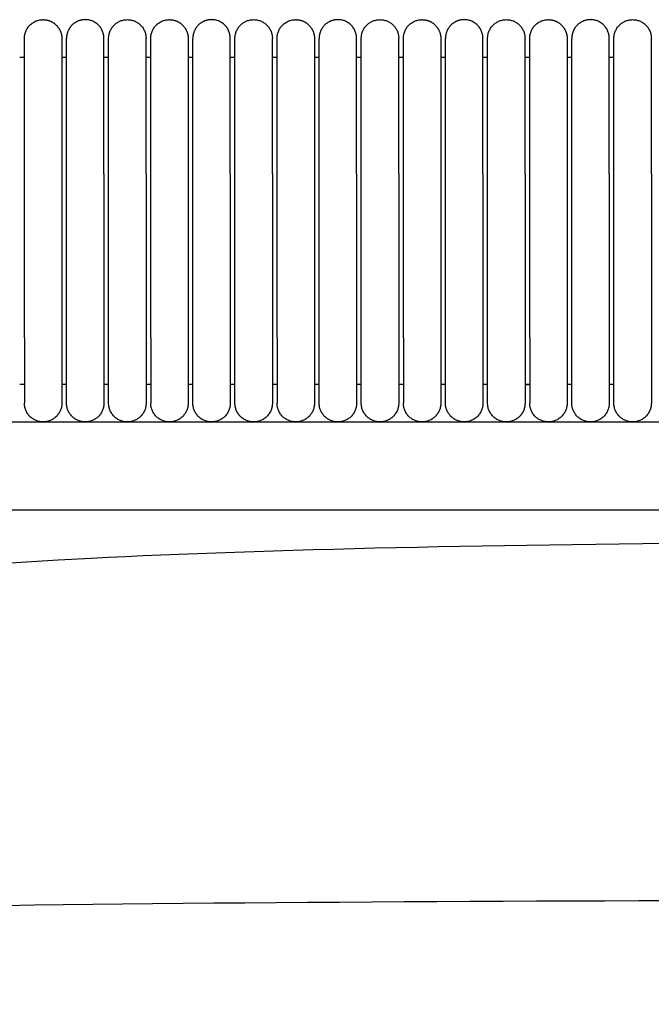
# Model space of a CAD drawing. Header units: millimetres. Extents: x -31695 to -19845, y -5614 to 7253.
# Tile 135 of 256: x -31258 to -31191, y 5384 to 5489. Entities that reach past the tile are written whole.
import ezdxf

# ---------------------------------------------------------------- set-up
doc = ezdxf.new("R2010")
doc.units = ezdxf.units.MM
doc.layers.add('2d', color=7, linetype='Continuous', true_color=0x000000)

msp = doc.modelspace()

# ---------------------------------------------------------------- linework, layer by layer
at = {"layer": '2d', "linetype": 'Continuous', "lineweight": -3}
msp.add_line((-31323.24, 5446.5), (-30409.13, 5446.5), dxfattribs=at)
for points, weights, knots in [([(-31257.7, 5487.5), (-31257.7, 5489.5), (-31255.7, 5489.5), (-31254.88, 5489.5), (-31254.29, 5488.91), (-31253.7, 5488.32), (-31253.7, 5487.5)], [1, 0.707106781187, 1, 0.853553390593, 0.853553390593, 0.853553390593, 1], [0, 0, 0, 4, 4, 5.656854, 5.656854, 7.313708, 7.313708, 7.313708]), ([(-31249.2, 5487.5), (-31249.2, 5489.5), (-31251.2, 5489.5), (-31252.03, 5489.5), (-31252.62, 5488.91), (-31253.2, 5488.32), (-31253.2, 5487.5)], [1, 0.707106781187, 1, 0.853553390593, 0.853553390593, 0.853553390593, 1], [0, 0, 0, 4, 4, 5.656854, 5.656854, 7.313708, 7.313708, 7.313708]), ([(-31248.7, 5487.5), (-31248.7, 5489.5), (-31246.7, 5489.5), (-31244.7, 5489.5), (-31244.7, 5487.5)], [1, 0.707106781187, 1, 0.707106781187, 1], [0, 0, 0, 1.570796, 1.570796, 3.141593, 3.141593, 3.141593]), ([(-31244.2, 5487.5), (-31244.2, 5489.5), (-31242.2, 5489.5), (-31241.38, 5489.5), (-31240.79, 5488.91), (-31240.2, 5488.32), (-31240.2, 5487.5)], [1, 0.707106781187, 1, 0.853553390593, 0.853553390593, 0.853553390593, 1], [0, 0, 0, 4, 4, 5.656854, 5.656854, 7.313708, 7.313708, 7.313708]), ([(-31235.7, 5487.5), (-31235.7, 5489.5), (-31237.7, 5489.5), (-31238.53, 5489.5), (-31239.12, 5488.91), (-31239.7, 5488.32), (-31239.7, 5487.5)], [1, 0.707106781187, 1, 0.853553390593, 0.853553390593, 0.853553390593, 1], [0, 0, 0, 4, 4, 5.656854, 5.656854, 7.313708, 7.313708, 7.313708]), ([(-31235.2, 5487.5), (-31235.2, 5489.5), (-31233.2, 5489.5), (-31231.2, 5489.5), (-31231.2, 5487.5)], [1, 0.707106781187, 1, 0.707106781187, 1], [0, 0, 0, 1.570796, 1.570796, 3.141593, 3.141593, 3.141593]), ([(-31230.7, 5487.5), (-31230.7, 5489.5), (-31228.7, 5489.5), (-31227.88, 5489.5), (-31227.29, 5488.91), (-31226.7, 5488.32), (-31226.7, 5487.5)], [1, 0.707106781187, 1, 0.853553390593, 0.853553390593, 0.853553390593, 1], [0, 0, 0, 4, 4, 5.656854, 5.656854, 7.313708, 7.313708, 7.313708]), ([(-31222.2, 5487.5), (-31222.2, 5489.5), (-31224.2, 5489.5), (-31225.03, 5489.5), (-31225.62, 5488.91), (-31226.2, 5488.32), (-31226.2, 5487.5)], [1, 0.707106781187, 1, 0.853553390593, 0.853553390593, 0.853553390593, 1], [0, 0, 0, 4, 4, 5.656854, 5.656854, 7.313708, 7.313708, 7.313708]), ([(-31221.7, 5487.5), (-31221.7, 5489.5), (-31219.7, 5489.5), (-31217.7, 5489.5), (-31217.7, 5487.5)], [1, 0.707106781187, 1, 0.707106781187, 1], [0, 0, 0, 1.570796, 1.570796, 3.141593, 3.141593, 3.141593]), ([(-31217.2, 5487.5), (-31217.2, 5489.5), (-31215.2, 5489.5), (-31214.38, 5489.5), (-31213.79, 5488.91), (-31213.2, 5488.32), (-31213.2, 5487.5)], [1, 0.707106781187, 1, 0.853553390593, 0.853553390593, 0.853553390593, 1], [0, 0, 0, 4, 4, 5.656854, 5.656854, 7.313708, 7.313708, 7.313708]), ([(-31208.7, 5487.5), (-31208.7, 5489.5), (-31210.7, 5489.5), (-31211.53, 5489.5), (-31212.12, 5488.91), (-31212.7, 5488.32), (-31212.7, 5487.5)], [1, 0.707106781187, 1, 0.853553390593, 0.853553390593, 0.853553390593, 1], [0, 0, 0, 4, 4, 5.656854, 5.656854, 7.313708, 7.313708, 7.313708]), ([(-31208.2, 5487.5), (-31208.2, 5489.5), (-31206.2, 5489.5), (-31204.2, 5489.5), (-31204.2, 5487.5)], [1, 0.707106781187, 1, 0.707106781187, 1], [0, 0, 0, 1.570796, 1.570796, 3.141593, 3.141593, 3.141593]), ([(-31203.7, 5487.5), (-31203.7, 5489.5), (-31201.7, 5489.5), (-31200.88, 5489.5), (-31200.29, 5488.91), (-31199.7, 5488.32), (-31199.7, 5487.5)], [1, 0.707106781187, 1, 0.853553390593, 0.853553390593, 0.853553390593, 1], [0, 0, 0, 4, 4, 5.656854, 5.656854, 7.313708, 7.313708, 7.313708]), ([(-31195.2, 5487.5), (-31195.2, 5489.5), (-31197.2, 5489.5), (-31198.03, 5489.5), (-31198.62, 5488.91), (-31199.2, 5488.32), (-31199.2, 5487.5)], [1, 0.707106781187, 1, 0.853553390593, 0.853553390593, 0.853553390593, 1], [0, 0, 0, 4, 4, 5.656854, 5.656854, 7.313708, 7.313708, 7.313708]), ([(-31194.7, 5487.5), (-31194.7, 5489.5), (-31192.7, 5489.5), (-31190.7, 5489.5), (-31190.7, 5487.5)], [1, 0.707106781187, 1, 0.707106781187, 1], [0, 0, 0, 1.570796, 1.570796, 3.141593, 3.141593, 3.141593]), ([(-31257.7, 5473.03), (-31257.7, 5478), (-31257.7, 5481.52), (-31257.7, 5483.87), (-31257.7, 5484.68)], [1, 0.853553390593, 0.853553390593, 0.853553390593, 0.919067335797], [0, 0, 0, 9.941125, 9.941125, 16.590224, 16.590224, 16.590224]), ([(-31253.7, 5484.68), (-31253.7, 5483.87), (-31253.7, 5481.52), (-31253.7, 5478), (-31253.7, 5473.03)], [0.919067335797, 0.853553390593, 0.853553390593, 0.853553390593, 1], [3.292027, 3.292027, 3.292027, 9.941125, 9.941125, 19.882251, 19.882251, 19.882251]), ([(-31253.2, 5473.03), (-31253.2, 5478), (-31253.2, 5481.52), (-31253.2, 5483.87), (-31253.2, 5484.68)], [1, 0.853553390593, 0.853553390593, 0.853553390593, 0.919067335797], [0, 0, 0, 9.941125, 9.941125, 16.590224, 16.590224, 16.590224]), ([(-31249.2, 5473.03), (-31249.2, 5478), (-31249.2, 5481.52), (-31249.2, 5483.87), (-31249.2, 5484.68)], [1, 0.853553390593, 0.853553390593, 0.853553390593, 0.919067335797], [0, 0, 0, 9.941125, 9.941125, 16.590224, 16.590224, 16.590224]), ([(-31248.7, 5473.03), (-31248.7, 5478), (-31248.7, 5481.52), (-31248.7, 5483.87), (-31248.7, 5484.68)], [1, 0.853553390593, 0.853553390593, 0.853553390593, 0.919067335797], [0, 0, 0, 9.941125, 9.941125, 16.590224, 16.590224, 16.590224]), ([(-31244.7, 5473.03), (-31244.7, 5478), (-31244.7, 5481.52), (-31244.7, 5483.87), (-31244.7, 5484.68)], [1, 0.853553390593, 0.853553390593, 0.853553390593, 0.919067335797], [0, 0, 0, 9.941125, 9.941125, 16.590224, 16.590224, 16.590224]), ([(-31244.2, 5473.03), (-31244.2, 5478), (-31244.2, 5481.52), (-31244.2, 5483.87), (-31244.2, 5484.68)], [1, 0.853553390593, 0.853553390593, 0.853553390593, 0.919067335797], [0, 0, 0, 9.941125, 9.941125, 16.590224, 16.590224, 16.590224]), ([(-31240.2, 5484.68), (-31240.2, 5483.87), (-31240.2, 5481.52), (-31240.2, 5478), (-31240.2, 5473.03)], [0.919067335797, 0.853553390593, 0.853553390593, 0.853553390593, 1], [3.292027, 3.292027, 3.292027, 9.941125, 9.941125, 19.882251, 19.882251, 19.882251]), ([(-31239.7, 5473.03), (-31239.7, 5478), (-31239.7, 5481.52), (-31239.7, 5483.87), (-31239.7, 5484.68)], [1, 0.853553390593, 0.853553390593, 0.853553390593, 0.919067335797], [0, 0, 0, 9.941125, 9.941125, 16.590224, 16.590224, 16.590224]), ([(-31235.7, 5473.03), (-31235.7, 5478), (-31235.7, 5481.52), (-31235.7, 5483.87), (-31235.7, 5484.68)], [1, 0.853553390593, 0.853553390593, 0.853553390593, 0.919067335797], [0, 0, 0, 9.941125, 9.941125, 16.590224, 16.590224, 16.590224]), ([(-31235.2, 5473.03), (-31235.2, 5478), (-31235.2, 5481.52), (-31235.2, 5483.87), (-31235.2, 5484.68)], [1, 0.853553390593, 0.853553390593, 0.853553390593, 0.919067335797], [0, 0, 0, 9.941125, 9.941125, 16.590224, 16.590224, 16.590224]), ([(-31231.2, 5473.03), (-31231.2, 5478), (-31231.2, 5481.52), (-31231.2, 5483.87), (-31231.2, 5484.68)], [1, 0.853553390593, 0.853553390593, 0.853553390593, 0.919067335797], [0, 0, 0, 9.941125, 9.941125, 16.590224, 16.590224, 16.590224]), ([(-31230.7, 5473.03), (-31230.7, 5478), (-31230.7, 5481.52), (-31230.7, 5483.87), (-31230.7, 5484.68)], [1, 0.853553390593, 0.853553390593, 0.853553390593, 0.919067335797], [0, 0, 0, 9.941125, 9.941125, 16.590224, 16.590224, 16.590224]), ([(-31226.7, 5484.68), (-31226.7, 5483.87), (-31226.7, 5481.52), (-31226.7, 5478), (-31226.7, 5473.03)], [0.919067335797, 0.853553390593, 0.853553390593, 0.853553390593, 1], [3.292027, 3.292027, 3.292027, 9.941125, 9.941125, 19.882251, 19.882251, 19.882251]), ([(-31226.2, 5473.03), (-31226.2, 5478), (-31226.2, 5481.52), (-31226.2, 5483.87), (-31226.2, 5484.68)], [1, 0.853553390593, 0.853553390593, 0.853553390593, 0.919067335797], [0, 0, 0, 9.941125, 9.941125, 16.590224, 16.590224, 16.590224]), ([(-31222.2, 5473.03), (-31222.2, 5478), (-31222.2, 5481.52), (-31222.2, 5483.87), (-31222.2, 5484.68)], [1, 0.853553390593, 0.853553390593, 0.853553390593, 0.919067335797], [0, 0, 0, 9.941125, 9.941125, 16.590224, 16.590224, 16.590224]), ([(-31221.7, 5473.03), (-31221.7, 5478), (-31221.7, 5481.52), (-31221.7, 5483.87), (-31221.7, 5484.68)], [1, 0.853553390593, 0.853553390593, 0.853553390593, 0.919067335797], [0, 0, 0, 9.941125, 9.941125, 16.590224, 16.590224, 16.590224]), ([(-31217.7, 5473.03), (-31217.7, 5478), (-31217.7, 5481.52), (-31217.7, 5483.87), (-31217.7, 5484.68)], [1, 0.853553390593, 0.853553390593, 0.853553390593, 0.919067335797], [0, 0, 0, 9.941125, 9.941125, 16.590224, 16.590224, 16.590224]), ([(-31217.2, 5473.03), (-31217.2, 5478), (-31217.2, 5481.52), (-31217.2, 5483.87), (-31217.2, 5484.68)], [1, 0.853553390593, 0.853553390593, 0.853553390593, 0.919067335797], [0, 0, 0, 9.941125, 9.941125, 16.590224, 16.590224, 16.590224]), ([(-31213.2, 5484.68), (-31213.2, 5483.87), (-31213.2, 5481.52), (-31213.2, 5478), (-31213.2, 5473.03)], [0.919067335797, 0.853553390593, 0.853553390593, 0.853553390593, 1], [3.292027, 3.292027, 3.292027, 9.941125, 9.941125, 19.882251, 19.882251, 19.882251]), ([(-31212.7, 5473.03), (-31212.7, 5478), (-31212.7, 5481.52), (-31212.7, 5483.87), (-31212.7, 5484.68)], [1, 0.853553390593, 0.853553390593, 0.853553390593, 0.919067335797], [0, 0, 0, 9.941125, 9.941125, 16.590224, 16.590224, 16.590224]), ([(-31208.7, 5473.03), (-31208.7, 5478), (-31208.7, 5481.52), (-31208.7, 5483.87), (-31208.7, 5484.68)], [1, 0.853553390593, 0.853553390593, 0.853553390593, 0.919067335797], [0, 0, 0, 9.941125, 9.941125, 16.590224, 16.590224, 16.590224]), ([(-31208.2, 5473.03), (-31208.2, 5478), (-31208.2, 5481.52), (-31208.2, 5483.87), (-31208.2, 5484.68)], [1, 0.853553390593, 0.853553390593, 0.853553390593, 0.919067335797], [0, 0, 0, 9.941125, 9.941125, 16.590224, 16.590224, 16.590224]), ([(-31204.2, 5473.03), (-31204.2, 5478), (-31204.2, 5481.52), (-31204.2, 5483.87), (-31204.2, 5484.68)], [1, 0.853553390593, 0.853553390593, 0.853553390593, 0.919067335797], [0, 0, 0, 9.941125, 9.941125, 16.590224, 16.590224, 16.590224]), ([(-31203.7, 5473.03), (-31203.7, 5478), (-31203.7, 5481.52), (-31203.7, 5483.87), (-31203.7, 5484.68)], [1, 0.853553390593, 0.853553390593, 0.853553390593, 0.919067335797], [0, 0, 0, 9.941125, 9.941125, 16.590224, 16.590224, 16.590224]), ([(-31199.7, 5484.68), (-31199.7, 5483.87), (-31199.7, 5481.52), (-31199.7, 5478), (-31199.7, 5473.03)], [0.919067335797, 0.853553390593, 0.853553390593, 0.853553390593, 1], [3.292027, 3.292027, 3.292027, 9.941125, 9.941125, 19.882251, 19.882251, 19.882251]), ([(-31199.2, 5473.03), (-31199.2, 5478), (-31199.2, 5481.52), (-31199.2, 5483.87), (-31199.2, 5484.68)], [1, 0.853553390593, 0.853553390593, 0.853553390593, 0.919067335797], [0, 0, 0, 9.941125, 9.941125, 16.590224, 16.590224, 16.590224]), ([(-31195.2, 5473.03), (-31195.2, 5478), (-31195.2, 5481.52), (-31195.2, 5483.87), (-31195.2, 5484.68)], [1, 0.853553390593, 0.853553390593, 0.853553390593, 0.919067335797], [0, 0, 0, 9.941125, 9.941125, 16.590224, 16.590224, 16.590224]), ([(-31194.7, 5473.03), (-31194.7, 5478), (-31194.7, 5481.52), (-31194.7, 5483.87), (-31194.7, 5484.68)], [1, 0.853553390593, 0.853553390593, 0.853553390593, 0.919067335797], [0, 0, 0, 9.941125, 9.941125, 16.590224, 16.590224, 16.590224]), ([(-31190.7, 5473.03), (-31190.7, 5478), (-31190.7, 5481.52), (-31190.7, 5483.87), (-31190.7, 5484.68)], [1, 0.853553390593, 0.853553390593, 0.853553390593, 0.919067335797], [0, 0, 0, 9.941125, 9.941125, 16.590224, 16.590224, 16.590224]), ([(-31257.7, 5455.5), (-31257.7, 5452.6), (-31257.7, 5450.55), (-31257.7, 5448.5), (-31257.7, 5448.5)], [1, 0.853553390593, 0.853553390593, 0.853553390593, 1], [0, 0, 0, 5.79899, 5.79899, 11.59798, 11.59798, 11.59798]), ([(-31253.7, 5455.5), (-31253.7, 5452.6), (-31253.7, 5450.55), (-31253.7, 5448.5), (-31253.7, 5448.5)], [1, 0.853553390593, 0.853553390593, 0.853553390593, 1], [0, 0, 0, 5.79899, 5.79899, 11.59798, 11.59798, 11.59798]), ([(-31253.2, 5448.5), (-31253.2, 5448.5), (-31253.2, 5450.55), (-31253.2, 5452.6), (-31253.2, 5455.5)], [1, 0.853553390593, 0.853553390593, 0.853553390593, 1], [0, 0, 0, 5.79899, 5.79899, 11.59798, 11.59798, 11.59798]), ([(-31249.2, 5455.5), (-31249.2, 5452.6), (-31249.2, 5450.55), (-31249.2, 5448.5), (-31249.2, 5448.5)], [1, 0.853553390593, 0.853553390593, 0.853553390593, 1], [0, 0, 0, 5.79899, 5.79899, 11.59798, 11.59798, 11.59798]), ([(-31248.7, 5448.5), (-31248.7, 5448.5), (-31248.7, 5450.55), (-31248.7, 5452.6), (-31248.7, 5455.5)], [1, 0.853553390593, 0.853553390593, 0.853553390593, 1], [0, 0, 0, 5.79899, 5.79899, 11.59798, 11.59798, 11.59798]), ([(-31244.7, 5455.5), (-31244.7, 5452.6), (-31244.7, 5450.55), (-31244.7, 5448.5), (-31244.7, 5448.5)], [1, 0.853553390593, 0.853553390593, 0.853553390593, 1], [0, 0, 0, 5.79899, 5.79899, 11.59798, 11.59798, 11.59798]), ([(-31244.2, 5455.5), (-31244.2, 5452.6), (-31244.2, 5450.55), (-31244.2, 5448.5), (-31244.2, 5448.5)], [1, 0.853553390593, 0.853553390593, 0.853553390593, 1], [0, 0, 0, 5.79899, 5.79899, 11.59798, 11.59798, 11.59798]), ([(-31240.2, 5455.5), (-31240.2, 5452.6), (-31240.2, 5450.55), (-31240.2, 5448.5), (-31240.2, 5448.5)], [1, 0.853553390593, 0.853553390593, 0.853553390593, 1], [0, 0, 0, 5.79899, 5.79899, 11.59798, 11.59798, 11.59798]), ([(-31239.7, 5448.5), (-31239.7, 5448.5), (-31239.7, 5450.55), (-31239.7, 5452.6), (-31239.7, 5455.5)], [1, 0.853553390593, 0.853553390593, 0.853553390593, 1], [0, 0, 0, 5.79899, 5.79899, 11.59798, 11.59798, 11.59798]), ([(-31235.7, 5455.5), (-31235.7, 5452.6), (-31235.7, 5450.55), (-31235.7, 5448.5), (-31235.7, 5448.5)], [1, 0.853553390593, 0.853553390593, 0.853553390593, 1], [0, 0, 0, 5.79899, 5.79899, 11.59798, 11.59798, 11.59798]), ([(-31235.2, 5448.5), (-31235.2, 5448.5), (-31235.2, 5450.55), (-31235.2, 5452.6), (-31235.2, 5455.5)], [1, 0.853553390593, 0.853553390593, 0.853553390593, 1], [0, 0, 0, 5.79899, 5.79899, 11.59798, 11.59798, 11.59798]), ([(-31231.2, 5455.5), (-31231.2, 5452.6), (-31231.2, 5450.55), (-31231.2, 5448.5), (-31231.2, 5448.5)], [1, 0.853553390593, 0.853553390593, 0.853553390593, 1], [0, 0, 0, 5.79899, 5.79899, 11.59798, 11.59798, 11.59798]), ([(-31230.7, 5455.5), (-31230.7, 5452.6), (-31230.7, 5450.55), (-31230.7, 5448.5), (-31230.7, 5448.5)], [1, 0.853553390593, 0.853553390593, 0.853553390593, 1], [0, 0, 0, 5.79899, 5.79899, 11.59798, 11.59798, 11.59798]), ([(-31226.7, 5455.5), (-31226.7, 5452.6), (-31226.7, 5450.55), (-31226.7, 5448.5), (-31226.7, 5448.5)], [1, 0.853553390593, 0.853553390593, 0.853553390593, 1], [0, 0, 0, 5.79899, 5.79899, 11.59798, 11.59798, 11.59798]), ([(-31226.2, 5448.5), (-31226.2, 5448.5), (-31226.2, 5450.55), (-31226.2, 5452.6), (-31226.2, 5455.5)], [1, 0.853553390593, 0.853553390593, 0.853553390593, 1], [0, 0, 0, 5.79899, 5.79899, 11.59798, 11.59798, 11.59798]), ([(-31222.2, 5455.5), (-31222.2, 5452.6), (-31222.2, 5450.55), (-31222.2, 5448.5), (-31222.2, 5448.5)], [1, 0.853553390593, 0.853553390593, 0.853553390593, 1], [0, 0, 0, 5.79899, 5.79899, 11.59798, 11.59798, 11.59798]), ([(-31221.7, 5448.5), (-31221.7, 5448.5), (-31221.7, 5450.55), (-31221.7, 5452.6), (-31221.7, 5455.5)], [1, 0.853553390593, 0.853553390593, 0.853553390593, 1], [0, 0, 0, 5.79899, 5.79899, 11.59798, 11.59798, 11.59798]), ([(-31217.7, 5455.5), (-31217.7, 5452.6), (-31217.7, 5450.55), (-31217.7, 5448.5), (-31217.7, 5448.5)], [1, 0.853553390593, 0.853553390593, 0.853553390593, 1], [0, 0, 0, 5.79899, 5.79899, 11.59798, 11.59798, 11.59798]), ([(-31217.2, 5455.5), (-31217.2, 5452.6), (-31217.2, 5450.55), (-31217.2, 5448.5), (-31217.2, 5448.5)], [1, 0.853553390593, 0.853553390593, 0.853553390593, 1], [0, 0, 0, 5.79899, 5.79899, 11.59798, 11.59798, 11.59798]), ([(-31213.2, 5455.5), (-31213.2, 5452.6), (-31213.2, 5450.55), (-31213.2, 5448.5), (-31213.2, 5448.5)], [1, 0.853553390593, 0.853553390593, 0.853553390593, 1], [0, 0, 0, 5.79899, 5.79899, 11.59798, 11.59798, 11.59798]), ([(-31212.7, 5448.5), (-31212.7, 5448.5), (-31212.7, 5450.55), (-31212.7, 5452.6), (-31212.7, 5455.5)], [1, 0.853553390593, 0.853553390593, 0.853553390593, 1], [0, 0, 0, 5.79899, 5.79899, 11.59798, 11.59798, 11.59798]), ([(-31208.7, 5455.5), (-31208.7, 5452.6), (-31208.7, 5450.55), (-31208.7, 5448.5), (-31208.7, 5448.5)], [1, 0.853553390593, 0.853553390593, 0.853553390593, 1], [0, 0, 0, 5.79899, 5.79899, 11.59798, 11.59798, 11.59798]), ([(-31208.2, 5448.5), (-31208.2, 5448.5), (-31208.2, 5450.55), (-31208.2, 5452.6), (-31208.2, 5455.5)], [1, 0.853553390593, 0.853553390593, 0.853553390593, 1], [0, 0, 0, 5.79899, 5.79899, 11.59798, 11.59798, 11.59798]), ([(-31204.2, 5455.5), (-31204.2, 5452.6), (-31204.2, 5450.55), (-31204.2, 5448.5), (-31204.2, 5448.5)], [1, 0.853553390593, 0.853553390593, 0.853553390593, 1], [0, 0, 0, 5.79899, 5.79899, 11.59798, 11.59798, 11.59798]), ([(-31203.7, 5455.5), (-31203.7, 5452.6), (-31203.7, 5450.55), (-31203.7, 5448.5), (-31203.7, 5448.5)], [1, 0.853553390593, 0.853553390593, 0.853553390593, 1], [0, 0, 0, 5.79899, 5.79899, 11.59798, 11.59798, 11.59798]), ([(-31199.7, 5455.5), (-31199.7, 5452.6), (-31199.7, 5450.55), (-31199.7, 5448.5), (-31199.7, 5448.5)], [1, 0.853553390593, 0.853553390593, 0.853553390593, 1], [0, 0, 0, 5.79899, 5.79899, 11.59798, 11.59798, 11.59798]), ([(-31199.2, 5448.5), (-31199.2, 5448.5), (-31199.2, 5450.55), (-31199.2, 5452.6), (-31199.2, 5455.5)], [1, 0.853553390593, 0.853553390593, 0.853553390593, 1], [0, 0, 0, 5.79899, 5.79899, 11.59798, 11.59798, 11.59798]), ([(-31195.2, 5455.5), (-31195.2, 5452.6), (-31195.2, 5450.55), (-31195.2, 5448.5), (-31195.2, 5448.5)], [1, 0.853553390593, 0.853553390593, 0.853553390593, 1], [0, 0, 0, 5.79899, 5.79899, 11.59798, 11.59798, 11.59798]), ([(-31194.7, 5448.5), (-31194.7, 5448.5), (-31194.7, 5450.55), (-31194.7, 5452.6), (-31194.7, 5455.5)], [1, 0.853553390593, 0.853553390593, 0.853553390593, 1], [0, 0, 0, 5.79899, 5.79899, 11.59798, 11.59798, 11.59798]), ([(-31190.7, 5455.5), (-31190.7, 5452.6), (-31190.7, 5450.55), (-31190.7, 5448.5), (-31190.7, 5448.5)], [1, 0.853553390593, 0.853553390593, 0.853553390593, 1], [0, 0, 0, 5.79899, 5.79899, 11.59798, 11.59798, 11.59798]), ([(-31253.7, 5448.5), (-31253.7, 5446.5), (-31255.7, 5446.5), (-31257.7, 5446.5), (-31257.7, 5448.5)], [1, 0.707106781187, 1, 0.707106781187, 1], [0, 0, 0, 1.570796, 1.570796, 3.141593, 3.141593, 3.141593]), ([(-31249.2, 5448.5), (-31249.2, 5446.5), (-31251.2, 5446.5), (-31253.2, 5446.5), (-31253.2, 5448.5)], [1, 0.707106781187, 1, 0.707106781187, 1], [-3.141593, -3.141593, -3.141593, -1.570796, -1.570796, 0, 0, 0]), ([(-31244.7, 5448.5), (-31244.7, 5446.5), (-31246.7, 5446.5), (-31248.7, 5446.5), (-31248.7, 5448.5)], [1, 0.707106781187, 1, 0.707106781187, 1], [6.283185, 6.283185, 6.283185, 9.424778, 9.424778, 12.566371, 12.566371, 12.566371]), ([(-31240.2, 5448.5), (-31240.2, 5446.5), (-31242.2, 5446.5), (-31244.2, 5446.5), (-31244.2, 5448.5)], [1, 0.707106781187, 1, 0.707106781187, 1], [0, 0, 0, 1.570796, 1.570796, 3.141593, 3.141593, 3.141593]), ([(-31235.7, 5448.5), (-31235.7, 5446.5), (-31237.7, 5446.5), (-31239.7, 5446.5), (-31239.7, 5448.5)], [1, 0.707106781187, 1, 0.707106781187, 1], [-3.141593, -3.141593, -3.141593, -1.570796, -1.570796, 0, 0, 0]), ([(-31231.2, 5448.5), (-31231.2, 5446.5), (-31233.2, 5446.5), (-31235.2, 5446.5), (-31235.2, 5448.5)], [1, 0.707106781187, 1, 0.707106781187, 1], [6.283185, 6.283185, 6.283185, 9.424778, 9.424778, 12.566371, 12.566371, 12.566371]), ([(-31226.7, 5448.5), (-31226.7, 5446.5), (-31228.7, 5446.5), (-31230.7, 5446.5), (-31230.7, 5448.5)], [1, 0.707106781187, 1, 0.707106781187, 1], [0, 0, 0, 1.570796, 1.570796, 3.141593, 3.141593, 3.141593]), ([(-31222.2, 5448.5), (-31222.2, 5446.5), (-31224.2, 5446.5), (-31226.2, 5446.5), (-31226.2, 5448.5)], [1, 0.707106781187, 1, 0.707106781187, 1], [-3.141593, -3.141593, -3.141593, -1.570796, -1.570796, 0, 0, 0]), ([(-31217.7, 5448.5), (-31217.7, 5446.5), (-31219.7, 5446.5), (-31221.7, 5446.5), (-31221.7, 5448.5)], [1, 0.707106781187, 1, 0.707106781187, 1], [6.283185, 6.283185, 6.283185, 9.424778, 9.424778, 12.566371, 12.566371, 12.566371]), ([(-31213.2, 5448.5), (-31213.2, 5446.5), (-31215.2, 5446.5), (-31217.2, 5446.5), (-31217.2, 5448.5)], [1, 0.707106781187, 1, 0.707106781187, 1], [0, 0, 0, 1.570796, 1.570796, 3.141593, 3.141593, 3.141593]), ([(-31208.7, 5448.5), (-31208.7, 5446.5), (-31210.7, 5446.5), (-31212.7, 5446.5), (-31212.7, 5448.5)], [1, 0.707106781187, 1, 0.707106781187, 1], [-3.141593, -3.141593, -3.141593, -1.570796, -1.570796, 0, 0, 0]), ([(-31204.2, 5448.5), (-31204.2, 5446.5), (-31206.2, 5446.5), (-31208.2, 5446.5), (-31208.2, 5448.5)], [1, 0.707106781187, 1, 0.707106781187, 1], [6.283185, 6.283185, 6.283185, 9.424778, 9.424778, 12.566371, 12.566371, 12.566371]), ([(-31199.7, 5448.5), (-31199.7, 5446.5), (-31201.7, 5446.5), (-31203.7, 5446.5), (-31203.7, 5448.5)], [1, 0.707106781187, 1, 0.707106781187, 1], [0, 0, 0, 1.570796, 1.570796, 3.141593, 3.141593, 3.141593]), ([(-31195.2, 5448.5), (-31195.2, 5446.5), (-31197.2, 5446.5), (-31199.2, 5446.5), (-31199.2, 5448.5)], [1, 0.707106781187, 1, 0.707106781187, 1], [-3.141593, -3.141593, -3.141593, -1.570796, -1.570796, 0, 0, 0]), ([(-31190.7, 5448.5), (-31190.7, 5446.5), (-31192.7, 5446.5), (-31194.7, 5446.5), (-31194.7, 5448.5)], [1, 0.707106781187, 1, 0.707106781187, 1], [6.283185, 6.283185, 6.283185, 9.424778, 9.424778, 12.566371, 12.566371, 12.566371])]:
    msp.add_rational_spline(points, weights, degree=2, knots=knots, dxfattribs=at)
for points, weights in [([(-31257.7, 5484.68), (-31257.7, 5487.5), (-31257.7, 5487.5)], [0.919067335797, 0.951503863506, 1]), ([(-31253.7, 5487.5), (-31253.7, 5487.5), (-31253.7, 5484.68)], [1, 0.951503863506, 0.919067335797]), ([(-31253.2, 5484.68), (-31253.2, 5487.5), (-31253.2, 5487.5)], [0.919067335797, 0.951503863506, 1]), ([(-31249.2, 5484.68), (-31249.2, 5487.5), (-31249.2, 5487.5)], [0.919067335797, 0.951503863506, 1]), ([(-31248.7, 5484.68), (-31248.7, 5487.5), (-31248.7, 5487.5)], [0.919067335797, 0.951503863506, 1]), ([(-31244.7, 5484.68), (-31244.7, 5487.5), (-31244.7, 5487.5)], [0.919067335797, 0.951503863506, 1]), ([(-31244.2, 5484.68), (-31244.2, 5487.5), (-31244.2, 5487.5)], [0.919067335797, 0.951503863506, 1]), ([(-31240.2, 5487.5), (-31240.2, 5487.5), (-31240.2, 5484.68)], [1, 0.951503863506, 0.919067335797]), ([(-31239.7, 5484.68), (-31239.7, 5487.5), (-31239.7, 5487.5)], [0.919067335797, 0.951503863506, 1]), ([(-31235.7, 5484.68), (-31235.7, 5487.5), (-31235.7, 5487.5)], [0.919067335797, 0.951503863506, 1]), ([(-31235.2, 5484.68), (-31235.2, 5487.5), (-31235.2, 5487.5)], [0.919067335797, 0.951503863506, 1]), ([(-31231.2, 5484.68), (-31231.2, 5487.5), (-31231.2, 5487.5)], [0.919067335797, 0.951503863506, 1]), ([(-31230.7, 5484.68), (-31230.7, 5487.5), (-31230.7, 5487.5)], [0.919067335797, 0.951503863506, 1]), ([(-31226.7, 5487.5), (-31226.7, 5487.5), (-31226.7, 5484.68)], [1, 0.951503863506, 0.919067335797]), ([(-31226.2, 5484.68), (-31226.2, 5487.5), (-31226.2, 5487.5)], [0.919067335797, 0.951503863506, 1]), ([(-31222.2, 5484.68), (-31222.2, 5487.5), (-31222.2, 5487.5)], [0.919067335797, 0.951503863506, 1]), ([(-31221.7, 5484.68), (-31221.7, 5487.5), (-31221.7, 5487.5)], [0.919067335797, 0.951503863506, 1]), ([(-31217.7, 5484.68), (-31217.7, 5487.5), (-31217.7, 5487.5)], [0.919067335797, 0.951503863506, 1]), ([(-31217.2, 5484.68), (-31217.2, 5487.5), (-31217.2, 5487.5)], [0.919067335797, 0.951503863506, 1]), ([(-31213.2, 5487.5), (-31213.2, 5487.5), (-31213.2, 5484.68)], [1, 0.951503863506, 0.919067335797]), ([(-31212.7, 5484.68), (-31212.7, 5487.5), (-31212.7, 5487.5)], [0.919067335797, 0.951503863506, 1]), ([(-31208.7, 5484.68), (-31208.7, 5487.5), (-31208.7, 5487.5)], [0.919067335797, 0.951503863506, 1]), ([(-31208.2, 5484.68), (-31208.2, 5487.5), (-31208.2, 5487.5)], [0.919067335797, 0.951503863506, 1]), ([(-31204.2, 5484.68), (-31204.2, 5487.5), (-31204.2, 5487.5)], [0.919067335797, 0.951503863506, 1]), ([(-31203.7, 5484.68), (-31203.7, 5487.5), (-31203.7, 5487.5)], [0.919067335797, 0.951503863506, 1]), ([(-31199.7, 5487.5), (-31199.7, 5487.5), (-31199.7, 5484.68)], [1, 0.951503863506, 0.919067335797]), ([(-31199.2, 5484.68), (-31199.2, 5487.5), (-31199.2, 5487.5)], [0.919067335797, 0.951503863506, 1]), ([(-31195.2, 5484.68), (-31195.2, 5487.5), (-31195.2, 5487.5)], [0.919067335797, 0.951503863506, 1]), ([(-31194.7, 5484.68), (-31194.7, 5487.5), (-31194.7, 5487.5)], [0.919067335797, 0.951503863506, 1]), ([(-31190.7, 5484.68), (-31190.7, 5487.5), (-31190.7, 5487.5)], [0.919067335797, 0.951503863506, 1])]:
    msp.add_rational_spline(points, weights, degree=2, dxfattribs=at)
for points in [[(-31258.2, 5485.5), (-31257.95, 5485.5), (-31257.7, 5485.5)], [(-31253.7, 5485.5), (-31253.45, 5485.5), (-31253.2, 5485.5)], [(-31249.2, 5485.5), (-31248.95, 5485.5), (-31248.7, 5485.5)], [(-31244.7, 5485.5), (-31244.45, 5485.5), (-31244.2, 5485.5)], [(-31240.2, 5485.5), (-31239.95, 5485.5), (-31239.7, 5485.5)], [(-31235.7, 5485.5), (-31235.45, 5485.5), (-31235.2, 5485.5)], [(-31231.2, 5485.5), (-31230.95, 5485.5), (-31230.7, 5485.5)], [(-31226.7, 5485.5), (-31226.45, 5485.5), (-31226.2, 5485.5)], [(-31222.2, 5485.5), (-31221.95, 5485.5), (-31221.7, 5485.5)], [(-31217.7, 5485.5), (-31217.45, 5485.5), (-31217.2, 5485.5)], [(-31213.2, 5485.5), (-31212.95, 5485.5), (-31212.7, 5485.5)], [(-31208.7, 5485.5), (-31208.45, 5485.5), (-31208.2, 5485.5)], [(-31204.2, 5485.5), (-31203.95, 5485.5), (-31203.7, 5485.5)], [(-31199.7, 5485.5), (-31199.45, 5485.5), (-31199.2, 5485.5)], [(-31195.2, 5485.5), (-31194.95, 5485.5), (-31194.7, 5485.5)], [(-31257.7, 5455.5), (-31257.7, 5464.26), (-31257.7, 5473.03)], [(-31253.7, 5473.03), (-31253.7, 5464.26), (-31253.7, 5455.5)], [(-31253.2, 5455.5), (-31253.2, 5464.26), (-31253.2, 5473.03)], [(-31249.2, 5473.03), (-31249.2, 5464.26), (-31249.2, 5455.5)], [(-31248.7, 5455.5), (-31248.7, 5464.26), (-31248.7, 5473.03)], [(-31244.7, 5473.03), (-31244.7, 5464.26), (-31244.7, 5455.5)], [(-31244.2, 5455.5), (-31244.2, 5464.26), (-31244.2, 5473.03)], [(-31240.2, 5473.03), (-31240.2, 5464.26), (-31240.2, 5455.5)], [(-31239.7, 5455.5), (-31239.7, 5464.26), (-31239.7, 5473.03)], [(-31235.7, 5473.03), (-31235.7, 5464.26), (-31235.7, 5455.5)], [(-31235.2, 5455.5), (-31235.2, 5464.26), (-31235.2, 5473.03)], [(-31231.2, 5473.03), (-31231.2, 5464.26), (-31231.2, 5455.5)], [(-31230.7, 5455.5), (-31230.7, 5464.26), (-31230.7, 5473.03)], [(-31226.7, 5473.03), (-31226.7, 5464.26), (-31226.7, 5455.5)], [(-31226.2, 5455.5), (-31226.2, 5464.26), (-31226.2, 5473.03)], [(-31222.2, 5473.03), (-31222.2, 5464.26), (-31222.2, 5455.5)], [(-31221.7, 5455.5), (-31221.7, 5464.26), (-31221.7, 5473.03)], [(-31217.7, 5473.03), (-31217.7, 5464.26), (-31217.7, 5455.5)], [(-31217.2, 5455.5), (-31217.2, 5464.26), (-31217.2, 5473.03)], [(-31213.2, 5473.03), (-31213.2, 5464.26), (-31213.2, 5455.5)], [(-31212.7, 5455.5), (-31212.7, 5464.26), (-31212.7, 5473.03)], [(-31208.7, 5473.03), (-31208.7, 5464.26), (-31208.7, 5455.5)], [(-31208.2, 5455.5), (-31208.2, 5464.26), (-31208.2, 5473.03)], [(-31204.2, 5473.03), (-31204.2, 5464.26), (-31204.2, 5455.5)], [(-31203.7, 5455.5), (-31203.7, 5464.26), (-31203.7, 5473.03)], [(-31199.7, 5473.03), (-31199.7, 5464.26), (-31199.7, 5455.5)], [(-31199.2, 5455.5), (-31199.2, 5464.26), (-31199.2, 5473.03)], [(-31195.2, 5473.03), (-31195.2, 5464.26), (-31195.2, 5455.5)], [(-31194.7, 5455.5), (-31194.7, 5464.26), (-31194.7, 5473.03)], [(-31190.7, 5473.03), (-31190.7, 5464.26), (-31190.7, 5455.5)], [(-31257.7, 5450.5), (-31257.95, 5450.5), (-31258.2, 5450.5)], [(-31253.2, 5450.5), (-31253.45, 5450.5), (-31253.7, 5450.5)], [(-31248.7, 5450.5), (-31248.95, 5450.5), (-31249.2, 5450.5)], [(-31244.2, 5450.5), (-31244.45, 5450.5), (-31244.7, 5450.5)], [(-31239.7, 5450.5), (-31239.95, 5450.5), (-31240.2, 5450.5)], [(-31235.2, 5450.5), (-31235.45, 5450.5), (-31235.7, 5450.5)], [(-31230.7, 5450.5), (-31230.95, 5450.5), (-31231.2, 5450.5)], [(-31226.2, 5450.5), (-31226.45, 5450.5), (-31226.7, 5450.5)], [(-31221.7, 5450.5), (-31221.95, 5450.5), (-31222.2, 5450.5)], [(-31217.2, 5450.5), (-31217.45, 5450.5), (-31217.7, 5450.5)], [(-31212.7, 5450.5), (-31212.95, 5450.5), (-31213.2, 5450.5)], [(-31208.2, 5450.5), (-31208.45, 5450.5), (-31208.7, 5450.5)], [(-31203.7, 5450.5), (-31203.95, 5450.5), (-31204.2, 5450.5)], [(-31204.2, 5450.5), (-31203.95, 5450.5), (-31203.7, 5450.5)], [(-31199.2, 5450.5), (-31199.45, 5450.5), (-31199.7, 5450.5)], [(-31194.7, 5450.5), (-31194.95, 5450.5), (-31195.2, 5450.5)]]:
    msp.add_open_spline(points, degree=2, dxfattribs=at)
for points, knots in [([(-31338.39, 5436.13), (-31337.39, 5436.26), (-31336.38, 5436.37), (-31335.37, 5436.46), (-31334.28, 5436.55), (-31333.19, 5436.63), (-31332.1, 5436.7), (-31330.93, 5436.77), (-31329.77, 5436.82), (-31328.6, 5436.87), (-31327.35, 5436.92), (-31326.1, 5436.95), (-31324.85, 5436.98), (-31323.52, 5437.01), (-31322.19, 5437.04), (-31320.86, 5437.05), (-31319.45, 5437.07), (-31318.04, 5437.08), (-31316.63, 5437.09), (-31313.57, 5437.1), (-31310.52, 5437.1), (-31307.46, 5437.1), (-31303.19, 5437.1), (-31298.92, 5437.1), (-31294.66, 5437.1), (-31289.9, 5437.1), (-31285.15, 5437.1), (-31280.4, 5437.1), (-31275.18, 5437.1), (-31269.96, 5437.1), (-31264.74, 5437.1), (-31259.06, 5437.1), (-31253.39, 5437.1), (-31247.71, 5437.1), (-31241.6, 5437.1), (-31235.49, 5437.1), (-31229.38, 5437.1), (-31222.84, 5437.1), (-31216.31, 5437.1), (-31209.77, 5437.1), (-31202.83, 5437.1), (-31195.89, 5437.1), (-31188.95, 5437.1), (-31181.62, 5437.1), (-31174.28, 5437.1), (-31166.95, 5437.1), (-31151.17, 5437.1), (-31135.4, 5437.1), (-31119.63, 5437.1), (-31102.47, 5437.1), (-31085.32, 5437.1), (-31068.17, 5437.1), (-31049.77, 5437.1), (-31031.37, 5437.1), (-31012.97, 5437.1), (-30993.44, 5437.1), (-30973.91, 5437.1), (-30954.38, 5437.1), (-30933.85, 5437.1), (-30913.32, 5437.1), (-30892.79, 5437.1), (-30871.39, 5437.1), (-30849.98, 5437.1), (-30828.58, 5437.1), (-30783.64, 5437.1), (-30738.71, 5437.1), (-30693.77, 5437.1), (-30598.89, 5437.1), (-30504.01, 5437.1), (-30409.13, 5437.1)], [0, 0, 0, 0, 3.059497, 3.059497, 3.059497, 6.346325, 6.346325, 6.346325, 9.866136, 9.866136, 9.866136, 13.623772, 13.623772, 13.623772, 17.62104, 17.62104, 17.62104, 21.854917, 21.854917, 21.854917, 31.038067, 31.038067, 31.038067, 43.848502, 43.848502, 43.848502, 58.111246, 58.111246, 58.111246, 73.776623, 73.776623, 73.776623, 90.803444, 90.803444, 90.803444, 109.143767, 109.143767, 109.143767, 128.749405, 128.749405, 128.749405, 149.5746, 149.5746, 149.5746, 171.573115, 171.573115, 171.573115, 218.898416, 218.898416, 218.898416, 270.353879, 270.353879, 270.353879, 325.558898, 325.558898, 325.558898, 384.143317, 384.143317, 384.143317, 445.73322, 445.73322, 445.73322, 509.947216, 509.947216, 509.947216, 644.755203, 644.755203, 644.755203, 929.390648, 929.390648, 929.390648, 929.390648]), ([(-30722.68, 5371.83), (-30753.93, 5424.35), (-30788.75, 5426.77), (-30858.61, 5433.8), (-31093.3, 5433.68), (-31271.62, 5434.01), (-31323.58, 5421.7), (-31347.93, 5402.13), (-31356.83, 5362.35), (-31362.18, 5324.06), (-31360.69, 5273.29), (-31349.41, 5228.76), (-31341.99, 5211.55), (-31309.04, 5188.69), (-31251.15, 5184.53), (-31028.81, 5177.41), (-30828.14, 5181.86), (-30756.89, 5191.66), (-30734.79, 5215.37), (-30726.47, 5238.83), (-30723.08, 5254.09)], [-6.076273, -6.076273, -6.076273, -6.076273, 84.620784, 169.241568, 253.862352, 338.483137, 423.103921, 507.724705, 592.345489, 676.966273, 761.587057, 846.207841, 930.828625, 1015.44941, 1100.070194, 1184.690978, 1269.311762, 1353.932546, 1438.55333, 1499.770811, 1499.770811, 1499.770811, 1499.770811]), ([(-30754.09, 5389.73), (-30952.57, 5395.09), (-31155.03, 5395.63), (-31294.21, 5395.08), (-31335.54, 5392.28)], [4.350331, 4.350331, 4.350331, 4.350331, 295.298347, 590.596694, 590.596694, 590.596694, 590.596694])]:
    msp.add_open_spline(points, degree=3, knots=knots, dxfattribs=at)

doc.saveas('drawing.dxf')
